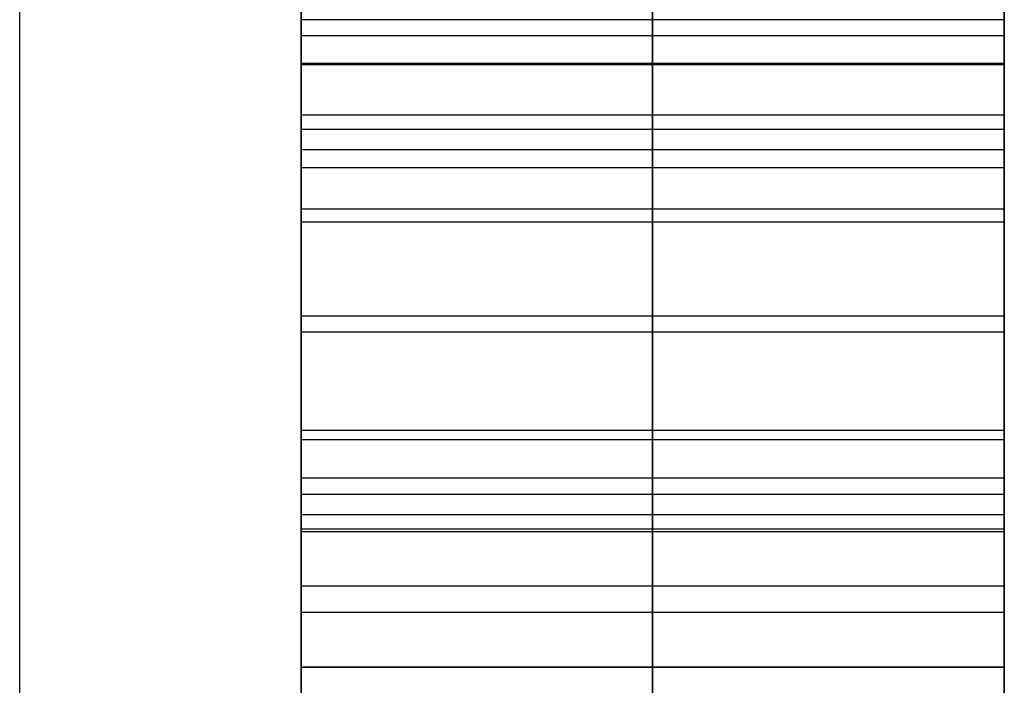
# Model space of a CAD drawing. Header units: millimetres. Extents: x -66 to 114, y 79 to 395.
# Tile 180 of 211: x 95.75 to 96.1, y 154.572 to 154.808. Entities that reach past the tile are written whole.
import ezdxf

# ---------------------------------------------------------------- set-up
doc = ezdxf.new("R2010")
doc.units = ezdxf.units.MM
doc.layers.add('Layer 01', color=7, linetype='Continuous', true_color=0x000000)

msp = doc.modelspace()

# ---------------------------------------------------------------- linework, layer by layer
at = {"layer": 'Layer 01'}
for p, q in [((95.97499, 154.42075, -19.23945), (95.97499, 155.46363, -18.58362)), ((95.97499, 154.40101, -18.55075), (95.97499, 155.46363, -18.55075)), ((95.97499, 154.40101, -17.38548), (95.97499, 155.18434, -17.38548)), ((95.97499, 154.29757, -19.31489), (95.97499, 155.18434, -19.31489)), ((95.97499, 154.42075, -19.23945), (95.97499, 155.18434, -19.23945)), ((95.97499, 154.40101, -16.61387), (95.97499, 155.1836, -16.61387)), ((95.97499, 154.40101, -18.62619), (95.97499, 155.07149, -18.62619)), ((95.97499, 154.1424, -19.19911), (95.97499, 155.07149, -18.62619)), ((95.97499, 154.40101, -19.75784), (95.97499, 154.99344, -19.75784)), ((95.97499, 154.40101, -15.56065), (95.97499, 154.99344, -15.56065)), ((95.97499, 154.35681, -19.6824), (95.97499, 154.96147, -19.6824)), ((95.97499, 154.35681, -15.4852), (95.97499, 154.96147, -15.4852)), ((96.09999, 154.57424, -18.93282), (96.09999, 154.90834, -18.93282)), ((95.97499, 154.40101, -16.09547), (95.97499, 154.89001, -16.09547)), ((95.97499, 154.40101, -20.29267), (95.97499, 154.89, -20.29267)), ((96.09999, 154.62885, -21.04225), (96.09999, 154.88935, -21.04225)), ((95.97499, 154.4003, -20.45401), (95.97499, 154.87872, -20.45401)), ((95.97499, 154.40031, -16.25682), (95.97499, 154.87872, -16.25682)), ((96.09999, 154.75553, -16.99968), (96.09999, 154.84016, -16.99968)), ((95.84999, 154.80819, -18.55), (95.84999, 154.36041, -18.55)), ((95.84999, 154.80255, -19.23945), (96.09999, 154.80255, -19.23945)), ((96.09999, 154.80302, -19.6824), (96.09999, 154.80302, -19.75784)), ((96.09999, 154.80302, -20.29267), (96.09999, 154.80302, -20.45401)), ((96.09999, 154.80302, -18.55075), (96.09999, 154.80302, -18.62619)), ((96.09999, 154.80302, -18.79175), (96.09999, 154.80302, -18.99906)), ((96.09999, 154.80302, -19.23945), (96.09999, 154.80302, -19.31489)), ((96.09999, 154.80302, -15.4852), (96.09999, 154.80302, -15.56065)), ((96.09999, 154.80302, -16.09547), (96.09999, 154.80302, -16.25682)), ((96.09999, 154.79267, -17.38548), (95.84999, 154.79267, -17.38548)), ((95.84999, 154.7923, -16.61387), (96.09999, 154.7923, -16.61387)), ((96.09999, 154.79267, -16.61387), (96.09999, 154.79267, -17.38548)), ((96.09999, 154.79267, -18.36838), (96.09999, 154.79267, -18.54991)), ((96.09999, 154.79267, -20.84557), (96.09999, 154.79267, -21.16631)), ((96.09999, 154.75553, -16.99968), (95.84999, 154.75553, -16.99968)), ((95.97499, 154.40101, -16.77521), (95.97499, 154.75553, -16.77521)), ((95.97499, 154.75553, -16.77521), (95.97499, 154.75553, -17.22414)), ((95.97499, 154.40101, -17.22414), (95.97499, 154.75553, -17.22414)), ((96.09999, 154.74095, -19.31489), (95.84999, 154.74095, -19.31489)), ((96.09999, 154.73625, -18.62619), (95.84999, 154.73625, -18.62619)), ((96.09999, 154.69722, -19.75784), (95.84999, 154.69722, -19.75784)), ((96.09999, 154.69722, -15.56065), (95.84999, 154.69722, -15.56065)), ((95.84999, 154.65914, -19.6824), (96.09999, 154.65914, -19.6824)), ((95.84999, 154.65914, -15.4852), (96.09999, 154.65914, -15.4852)), ((95.84999, 154.64551, -16.09547), (96.09999, 154.64551, -16.09547)), ((95.84999, 154.6455, -20.29267), (96.09999, 154.6455, -20.29267)), ((96.09999, 154.63951, -20.45401), (95.84999, 154.63951, -20.45401)), ((96.09999, 154.63951, -16.25682), (95.84999, 154.63951, -16.25682)), ((96.09999, 154.60695, -18.91265), (95.84999, 154.60695, -18.91265)), ((96.09999, 154.57827, -16.77521), (95.84999, 154.57827, -16.77521)), ((95.84999, 154.57827, -17.22414), (96.09999, 154.57827, -17.22414))]:
    msp.add_line(p, q, dxfattribs=at)
at = {"layer": 'Layer 01', "extrusion": (1, -2.43413e-32, -3.85395e-17)}
msp.add_arc((144.97333, -18.55, 95.74999), 11.25, 180, 360, dxfattribs=at)
at = {"layer": 'Layer 01', "extrusion": (-1, 2.43413e-32, 3.85395e-17)}
msp.add_arc((-144.97333, -18.55, -95.74999), 11.25, 0, 180, dxfattribs=at)
at = {"layer": 'Layer 01', "extrusion": (-1, -6.37258e-16, 3.85395e-17)}
msp.add_arc((-144.97333, -18.55, -95.84999), 11.15, 180, 0, dxfattribs=at)
at = {"layer": 'Layer 01', "extrusion": (-1, 6.37258e-16, 3.85395e-17)}
msp.add_arc((-144.97333, -18.55, -95.84999), 11.15, 0, 180, dxfattribs=at)
at = {"layer": 'Layer 01'}
for points, degree in [([(95.84999, 155.46363, -18.58362), (95.84999, 154.94219, -18.91153), (95.84999, 154.42075, -19.23945)], 2), ([(95.84999, 154.40101, -18.55075), (95.84999, 154.93232, -18.55075), (95.84999, 155.46363, -18.55075)], 2), ([(96.09999, 155.46363, -18.55075), (96.09999, 154.93232, -18.55075), (96.09999, 154.40101, -18.55075)], 2), ([(96.09999, 154.42075, -19.23945), (96.09999, 154.94219, -18.91153), (96.09999, 155.46363, -18.58362)], 2), ([(95.84999, 155.29154, -18.39837), (95.84999, 155.17681, -18.49995), (95.84999, 155.01507, -18.55), (95.84999, 154.80819, -18.55)], 3), ([(95.97499, 154.80819, -18.55), (95.97499, 155.01507, -18.55), (95.97499, 155.17681, -18.49995), (95.97499, 155.29154, -18.39837)], 3), ([(96.09999, 154.80819, -18.55), (96.09999, 155.01507, -18.55), (96.09999, 155.17681, -18.49995), (96.09999, 155.29154, -18.39837)], 3), ([(95.84999, 155.18434, -17.38548), (95.84999, 154.79267, -17.38548), (95.84999, 154.40101, -17.38548)], 2), ([(95.84999, 155.18434, -19.31489), (95.84999, 154.74095, -19.31489), (95.84999, 154.29757, -19.31489)], 2), ([(95.84999, 154.42075, -19.23945), (95.84999, 154.80255, -19.23945), (95.84999, 155.18434, -19.23945)], 2), ([(95.84999, 154.40101, -16.61387), (95.84999, 154.7923, -16.61387), (95.84999, 155.1836, -16.61387)], 2), ([(96.09999, 154.40101, -17.38548), (96.09999, 154.79267, -17.38548), (96.09999, 155.18434, -17.38548)], 2), ([(96.09999, 154.29757, -19.31489), (96.09999, 154.74095, -19.31489), (96.09999, 155.18434, -19.31489)], 2), ([(96.09999, 155.18434, -19.23945), (96.09999, 154.80255, -19.23945), (96.09999, 154.42075, -19.23945)], 2), ([(96.09999, 155.1836, -16.61387), (96.09999, 154.7923, -16.61387), (96.09999, 154.40101, -16.61387)], 2), ([(95.84999, 155.07149, -18.62619), (95.84999, 154.73625, -18.62619), (95.84999, 154.40101, -18.62619)], 2), ([(95.84999, 154.1424, -19.19911), (95.84999, 154.60695, -18.91265), (95.84999, 155.07149, -18.62619)], 2), ([(96.09999, 154.40101, -18.62619), (96.09999, 154.73625, -18.62619), (96.09999, 155.07149, -18.62619)], 2), ([(96.09999, 155.07149, -18.62619), (96.09999, 154.60695, -18.91265), (96.09999, 154.1424, -19.19911)], 2), ([(95.84999, 154.99344, -19.75784), (95.84999, 154.69722, -19.75784), (95.84999, 154.40101, -19.75784)], 2), ([(95.84999, 154.99344, -15.56065), (95.84999, 154.69722, -15.56065), (95.84999, 154.40101, -15.56065)], 2), ([(96.09999, 154.40101, -19.75784), (96.09999, 154.69722, -19.75784), (96.09999, 154.99344, -19.75784)], 2), ([(96.09999, 154.40101, -15.56065), (96.09999, 154.69722, -15.56065), (96.09999, 154.99344, -15.56065)], 2), ([(95.84999, 154.35681, -19.6824), (95.84999, 154.65914, -19.6824), (95.84999, 154.96147, -19.6824)], 2), ([(95.84999, 154.35681, -15.4852), (95.84999, 154.65914, -15.4852), (95.84999, 154.96147, -15.4852)], 2), ([(96.09999, 154.96147, -19.6824), (96.09999, 154.65914, -19.6824), (96.09999, 154.35681, -19.6824)], 2), ([(96.09999, 154.96147, -15.4852), (96.09999, 154.65914, -15.4852), (96.09999, 154.35681, -15.4852)], 2), ([(95.84999, 154.40101, -16.09547), (95.84999, 154.64551, -16.09547), (95.84999, 154.89001, -16.09547)], 2), ([(95.84999, 154.40101, -20.29267), (95.84999, 154.6455, -20.29267), (95.84999, 154.89, -20.29267)], 2), ([(96.09999, 154.89001, -16.09547), (96.09999, 154.64551, -16.09547), (96.09999, 154.40101, -16.09547)], 2), ([(96.09999, 154.89, -20.29267), (96.09999, 154.6455, -20.29267), (96.09999, 154.40101, -20.29267)], 2), ([(95.84999, 154.87872, -20.45401), (95.84999, 154.63951, -20.45401), (95.84999, 154.4003, -20.45401)], 2), ([(95.84999, 154.87872, -16.25682), (95.84999, 154.63951, -16.25682), (95.84999, 154.40031, -16.25682)], 2), ([(96.09999, 154.4003, -20.45401), (96.09999, 154.63951, -20.45401), (96.09999, 154.87872, -20.45401)], 2), ([(96.09999, 154.40031, -16.25682), (96.09999, 154.63951, -16.25682), (96.09999, 154.87872, -16.25682)], 2), ([(95.84999, 154.87119, -21.06578), (95.84999, 154.82794, -21.12255), (95.84999, 154.79126, -21.16886), (95.84999, 154.76193, -21.20363)], 3), ([(95.97499, 154.76193, -21.20363), (95.97499, 154.79126, -21.16886), (95.97499, 154.82794, -21.12255), (95.97499, 154.87119, -21.06578)], 3), ([(96.09999, 154.76193, -21.20363), (96.09999, 154.79126, -21.16886), (96.09999, 154.82794, -21.12255), (96.09999, 154.87119, -21.06578)], 3), ([(95.84999, 154.70287, -20.95075), (95.84999, 154.74706, -20.89398), (95.84999, 154.79126, -20.84468), (95.84999, 154.83578, -20.80217)], 3), ([(95.97499, 154.83578, -20.80217), (95.97499, 154.79126, -20.84468), (95.97499, 154.74706, -20.89398), (95.97499, 154.70287, -20.95075)], 3), ([(96.09999, 154.83578, -20.80217), (96.09999, 154.79126, -20.84468), (96.09999, 154.74706, -20.89398), (96.09999, 154.70287, -20.95075)], 3), ([(96.09999, 154.80819, -18.55), (95.97499, 154.80819, -18.55), (95.84999, 154.80819, -18.55)], 2), ([(95.84999, 154.80819, -18.55), (95.84999, 154.60131, -18.55), (95.84999, 154.4358, -18.5007), (95.84999, 154.31002, -18.40117)], 3), ([(95.97499, 154.31002, -18.40117), (95.97499, 154.4358, -18.5007), (95.97499, 154.60131, -18.55), (95.97499, 154.80819, -18.55)], 3), ([(96.09999, 154.31002, -18.40117), (96.09999, 154.4358, -18.5007), (96.09999, 154.60131, -18.55), (96.09999, 154.80819, -18.55)], 3), ([(96.09999, 154.77433, -18.36849), (95.97499, 154.77433, -18.36849), (95.84999, 154.77433, -18.36849)], 2), ([(96.09999, 154.7692, -20.87111), (95.97499, 154.7692, -20.87111), (95.84999, 154.7692, -20.87111)], 2), ([(96.09999, 154.76193, -21.20363), (95.97499, 154.76193, -21.20363), (95.84999, 154.76193, -21.20363)], 2), ([(95.84999, 154.76193, -21.20363), (95.84999, 154.72638, -21.2458), (95.84999, 154.68312, -21.27941), (95.84999, 154.63234, -21.30481)], 3), ([(95.97499, 154.63234, -21.30481), (95.97499, 154.68312, -21.27941), (95.97499, 154.72638, -21.2458), (95.97499, 154.76193, -21.20363)], 3), ([(96.09999, 154.63234, -21.30481), (96.09999, 154.68312, -21.27941), (96.09999, 154.72638, -21.2458), (96.09999, 154.76193, -21.20363)], 3), ([(95.84999, 154.75553, -16.77521), (95.84999, 154.57827, -16.77521), (95.84999, 154.40101, -16.77521)], 2), ([(96.09999, 154.75553, -16.77521), (95.97499, 154.75553, -16.77521), (95.84999, 154.75553, -16.77521)], 2), ([(95.84999, 154.75553, -17.22414), (95.84999, 154.75553, -16.99968), (95.84999, 154.75553, -16.77521)], 2), ([(96.09999, 154.75553, -17.22414), (95.97499, 154.75553, -17.22414), (95.84999, 154.75553, -17.22414)], 2), ([(95.84999, 154.40101, -17.22414), (95.84999, 154.57827, -17.22414), (95.84999, 154.75553, -17.22414)], 2), ([(96.09999, 154.75553, -16.77521), (96.09999, 154.75553, -16.99968), (96.09999, 154.75553, -17.22414)], 2), ([(96.09999, 154.75553, -17.22414), (96.09999, 154.57827, -17.22414), (96.09999, 154.40101, -17.22414)], 2), ([(96.09999, 154.40101, -16.77521), (96.09999, 154.57827, -16.77521), (96.09999, 154.75553, -16.77521)], 2), ([(96.09999, 154.70287, -20.95075), (95.97499, 154.70287, -20.95075), (95.84999, 154.70287, -20.95075)], 2), ([(95.84999, 154.5977, -21.07726), (95.84999, 154.60665, -21.06772), (95.84999, 154.62635, -21.04561), (95.84999, 154.66142, -21.00337), (95.84999, 154.68844, -20.96928), (95.84999, 154.70287, -20.95075)], 3), ([(96.09999, 154.70284, -21.26051), (95.97499, 154.70284, -21.26051), (95.84999, 154.70284, -21.26051)], 2), ([(95.97499, 154.70287, -20.95075), (95.97499, 154.68844, -20.96928), (95.97499, 154.66142, -21.00337), (95.97499, 154.62635, -21.04561), (95.97499, 154.60665, -21.06772), (95.97499, 154.5977, -21.07726)], 3), ([(96.09999, 154.70287, -20.95075), (96.09999, 154.68844, -20.96928), (96.09999, 154.66142, -21.00337), (96.09999, 154.62635, -21.04561), (96.09999, 154.60665, -21.06772), (96.09999, 154.5977, -21.07726)], 3), ([(96.09999, 154.66233, -21.00189), (95.97499, 154.66233, -21.00189), (95.84999, 154.66233, -21.00189)], 2), ([(96.09999, 154.63234, -21.30481), (95.97499, 154.63234, -21.30481), (95.84999, 154.63234, -21.30481)], 2), ([(95.84999, 154.63234, -21.30481), (95.84999, 154.58156, -21.3302), (95.84999, 154.5242, -21.34216), (95.84999, 154.45931, -21.34216)], 3), ([(95.97499, 154.45931, -21.34216), (95.97499, 154.5242, -21.34216), (95.97499, 154.58156, -21.3302), (95.97499, 154.63234, -21.30481)], 3), ([(96.09999, 154.45931, -21.34216), (96.09999, 154.5242, -21.34216), (96.09999, 154.58156, -21.3302), (96.09999, 154.63234, -21.30481)], 3), ([(96.09999, 154.62727, -21.0441), (95.97499, 154.62727, -21.0441), (95.84999, 154.62727, -21.0441)], 2), ([(96.09999, 154.62631, -18.35936), (95.97499, 154.62631, -18.35936), (95.84999, 154.62631, -18.35936)], 2), ([(96.09999, 154.5977, -21.07726), (95.97499, 154.5977, -21.07726), (95.84999, 154.5977, -21.07726)], 2), ([(95.84999, 154.48752, -21.16587), (95.84999, 154.49649, -21.16187), (95.84999, 154.5168, -21.15041), (95.84999, 154.55328, -21.12189), (95.84999, 154.58228, -21.0937), (95.84999, 154.5977, -21.07726)], 3), ([(95.97499, 154.5977, -21.07726), (95.97499, 154.58228, -21.0937), (95.97499, 154.55328, -21.12189), (95.97499, 154.5168, -21.15041), (95.97499, 154.49649, -21.16187), (95.97499, 154.48752, -21.16587)], 3), ([(96.09999, 154.5977, -21.07726), (96.09999, 154.58228, -21.0937), (96.09999, 154.55328, -21.12189), (96.09999, 154.5168, -21.15041), (96.09999, 154.49649, -21.16187), (96.09999, 154.48752, -21.16587)], 3)]:
    msp.add_open_spline(points, degree=degree, dxfattribs=at)
for points, knots in [([(95.84999, 154.77433, -18.36849), (95.84999, 154.82376, -18.36849), (95.84999, 154.87329, -18.36626), (95.84999, 154.9705, -18.35541), (95.84999, 155.01846, -18.34688), (95.84999, 155.11628, -18.31932), (95.84999, 155.1666, -18.29894), (95.84999, 155.21184, -18.27087)], [-1, -1, -1, -1, -0.673581, -0.673581, -0.353632, -0.353632, 0, 0, 0, 0]), ([(95.97499, 155.21184, -18.27087), (95.97499, 155.1666, -18.29894), (95.97499, 155.11628, -18.31932), (95.97499, 155.01846, -18.34688), (95.97499, 154.9705, -18.35541), (95.97499, 154.87329, -18.36626), (95.97499, 154.82376, -18.36849), (95.97499, 154.77433, -18.36849)], [0, 0, 0, 0, 0.353632, 0.353632, 0.673581, 0.673581, 1, 1, 1, 1]), ([(96.09999, 155.21184, -18.27087), (96.09999, 155.1666, -18.29894), (96.09999, 155.11628, -18.31932), (96.09999, 155.01846, -18.34688), (96.09999, 154.9705, -18.35541), (96.09999, 154.87329, -18.36626), (96.09999, 154.82376, -18.36849), (96.09999, 154.77433, -18.36849)], [0, 0, 0, 0, 0.353632, 0.353632, 0.673581, 0.673581, 1, 1, 1, 1]), ([(95.84999, 154.35846, -18.26712), (95.84999, 154.39891, -18.29404), (95.84999, 154.44398, -18.31454), (95.84999, 154.53441, -18.34375), (95.84999, 154.58025, -18.35327), (95.84999, 154.6753, -18.36584), (95.84999, 154.72489, -18.36849), (95.84999, 154.77433, -18.36849)], [-1, -1, -1, -1, -0.662676, -0.662676, -0.341551, -0.341551, 0, 0, 0, 0]), ([(95.97499, 154.77433, -18.36849), (95.97499, 154.72489, -18.36849), (95.97499, 154.6753, -18.36584), (95.97499, 154.58025, -18.35327), (95.97499, 154.53441, -18.34375), (95.97499, 154.44398, -18.31454), (95.97499, 154.39891, -18.29404), (95.97499, 154.35846, -18.26712)], [0, 0, 0, 0, 0.341551, 0.341551, 0.662676, 0.662676, 1, 1, 1, 1]), ([(96.09999, 154.77433, -18.36849), (96.09999, 154.72489, -18.36849), (96.09999, 154.6753, -18.36584), (96.09999, 154.58025, -18.35327), (96.09999, 154.53441, -18.34375), (96.09999, 154.44398, -18.31454), (96.09999, 154.39891, -18.29404), (96.09999, 154.35846, -18.26712)], [0, 0, 0, 0, 0.341551, 0.341551, 0.662676, 0.662676, 1, 1, 1, 1])]:
    msp.add_open_spline(points, degree=3, knots=knots, dxfattribs=at)

doc.saveas('drawing.dxf')
